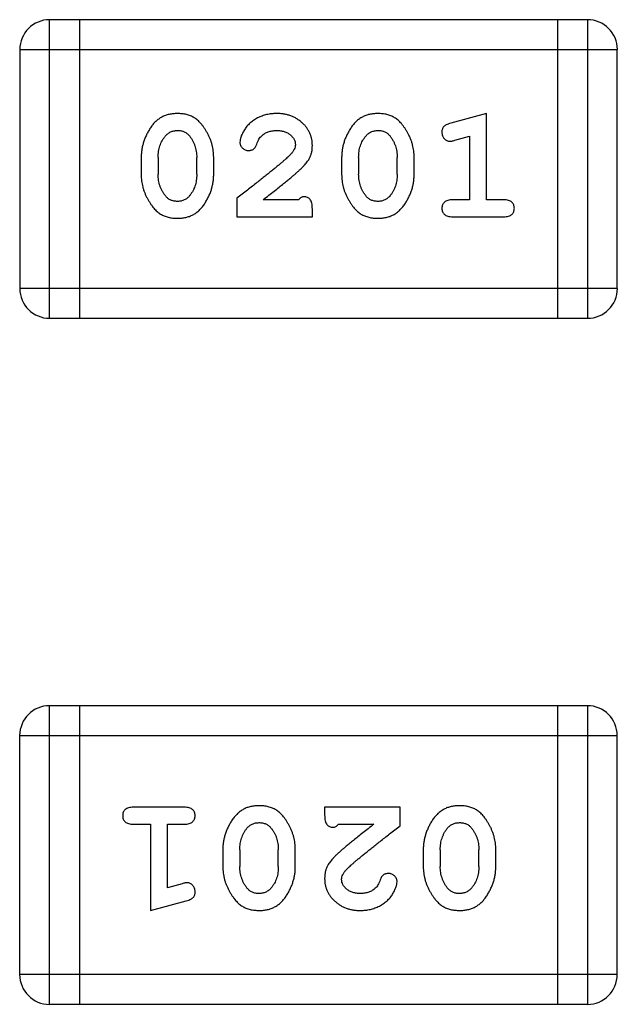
# Model space of a CAD drawing. Header units: millimetres. Extents: x 556 to 717, y 170 to 290.
# Tile 90 of 167: x 667.123 to 667.733, y 174.067 to 175.072. Entities that reach past the tile are written whole.
import ezdxf

# ---------------------------------------------------------------- set-up
doc = ezdxf.new("R2010")
doc.units = ezdxf.units.MM
doc.header["$LTSCALE"] = 30.734
doc.layers.get('0').update_dxf_attribs({"linetype": 'CONTINUOUS'})

msp = doc.modelspace()

# ---------------------------------------------------------------- linework, layer by layer
at = {"linetype": 'Continuous'}
for p, q in [((667.7026, 175.0722), (667.1539, 175.0722)), ((667.1539, 174.7674), (667.1539, 175.0722)), ((667.1844, 175.0722), (667.1844, 174.7674)), ((667.6721, 175.0722), (667.6721, 174.7674)), ((667.7026, 175.0722), (667.7026, 174.7674)), ((667.1234, 175.0417), (667.733, 175.0417)), ((667.1234, 175.0417), (667.1234, 174.7979)), ((667.733, 174.7979), (667.733, 175.0417)), ((667.5997, 174.9765), (667.5631, 174.9666)), ((667.5997, 174.8884), (667.5997, 174.9765)), ((667.5674, 174.9492), (667.5824, 174.9533)), ((667.5824, 174.9533), (667.5824, 174.8884)), ((667.2473, 174.9318), (667.2473, 174.9141)), ((667.2646, 174.9316), (667.2646, 174.9144)), ((667.304, 174.9144), (667.304, 174.9316)), ((667.3213, 174.9141), (667.3213, 174.9318)), ((667.4518, 174.9318), (667.4518, 174.9141)), ((667.4691, 174.9316), (667.4691, 174.9144)), ((667.5085, 174.9144), (667.5085, 174.9316)), ((667.5258, 174.9141), (667.5258, 174.9318)), ((667.3449, 174.8899), (667.3449, 174.8711)), ((667.4078, 174.8884), (667.3716, 174.8884)), ((667.5824, 174.8884), (667.5651, 174.8884)), ((667.617, 174.8884), (667.5997, 174.8884)), ((667.3449, 174.8711), (667.4219, 174.8711)), ((667.4219, 174.8711), (667.4219, 174.8789)), ((667.5651, 174.8711), (667.617, 174.8711)), ((667.733, 174.7979), (667.1234, 174.7979)), ((667.1539, 174.7674), (667.7026, 174.7674)), ((667.7025, 174.372), (667.1538, 174.372)), ((667.1538, 174.0672), (667.1538, 174.372)), ((667.1843, 174.372), (667.1843, 174.0672)), ((667.672, 174.372), (667.672, 174.0672)), ((667.7025, 174.372), (667.7025, 174.0672)), ((667.1233, 174.3415), (667.7329, 174.3415)), ((667.1233, 174.3415), (667.1233, 174.0976)), ((667.7329, 174.0976), (667.7329, 174.3415)), ((667.2913, 174.2683), (667.2394, 174.2683)), ((667.5115, 174.2683), (667.4344, 174.2683)), ((667.4344, 174.2683), (667.4344, 174.2605)), ((667.5115, 174.2495), (667.5115, 174.2683)), ((667.2394, 174.251), (667.2567, 174.251)), ((667.2567, 174.251), (667.2567, 174.1629)), ((667.274, 174.251), (667.2913, 174.251)), ((667.274, 174.1861), (667.274, 174.251)), ((667.4486, 174.251), (667.4848, 174.251)), ((667.3306, 174.2253), (667.3306, 174.2075)), ((667.3479, 174.225), (667.3479, 174.2078)), ((667.3872, 174.2078), (667.3872, 174.225)), ((667.4045, 174.2075), (667.4045, 174.2253)), ((667.5351, 174.2253), (667.5351, 174.2075)), ((667.5524, 174.225), (667.5524, 174.2078)), ((667.5918, 174.2078), (667.5918, 174.225)), ((667.6091, 174.2075), (667.6091, 174.2253)), ((667.289, 174.1902), (667.274, 174.1861)), ((667.2567, 174.1629), (667.2932, 174.1728)), ((667.7329, 174.0976), (667.1233, 174.0976)), ((667.1538, 174.0672), (667.7025, 174.0672))]:
    msp.add_line(p, q, dxfattribs=at)
for centre, start, end in [((667.1539, 175.0417), 90, 180), ((667.7026, 175.0417), 0, 90), ((667.1539, 174.7979), 180, 270), ((667.7026, 174.7979), 270, 0), ((667.1538, 174.3415), 90, 180), ((667.7025, 174.3415), 0, 90), ((667.1538, 174.0976), 180, 270), ((667.7025, 174.0976), 270, 0)]:
    msp.add_arc(centre, 0.0305, start, end, dxfattribs=at)
for points, knots in [([(667.2841, 174.9765), (667.2827, 174.9764), (667.2799, 174.9763), (667.2758, 174.9756), (667.272, 174.9745), (667.2684, 174.9729), (667.2651, 174.9709), (667.262, 174.9684), (667.2592, 174.9654), (667.2568, 174.962), (667.2546, 174.9584), (667.2527, 174.9547), (667.251, 174.951), (667.2497, 174.9472), (667.2486, 174.9435), (667.2479, 174.9396), (667.2474, 174.9357), (667.2473, 174.9331), (667.2473, 174.9318)], [0, 0, 0, 0, 0.06692, 0.130834, 0.19258, 0.252759, 0.312631, 0.373411, 0.436359, 0.501894, 0.568244, 0.632472, 0.69556, 0.757163, 0.818592, 0.878885, 0.939235, 1, 1, 1, 1]), ([(667.3213, 174.9318), (667.3212, 174.9329), (667.3212, 174.9351), (667.3209, 174.9383), (667.3204, 174.9414), (667.3197, 174.9445), (667.3188, 174.9475), (667.3177, 174.9506), (667.3164, 174.9535), (667.3149, 174.9564), (667.3133, 174.9591), (667.3116, 174.9617), (667.31, 174.964), (667.3083, 174.9661), (667.3066, 174.968), (667.3049, 174.9696), (667.3032, 174.971), (667.3008, 174.9726), (667.2976, 174.9742), (667.2935, 174.9755), (667.2889, 174.9763), (667.2858, 174.9764), (667.2841, 174.9765)], [0, 0, 0, 0, 0.049855, 0.099516, 0.148482, 0.19758, 0.246804, 0.296268, 0.346517, 0.397047, 0.446826, 0.49336, 0.537801, 0.579207, 0.617974, 0.654833, 0.689171, 0.722088, 0.786392, 0.853518, 0.924186, 1, 1, 1, 1]), ([(667.3853, 174.9765), (667.3836, 174.9764), (667.3802, 174.9763), (667.3753, 174.9754), (667.3705, 174.974), (667.366, 174.972), (667.3619, 174.9696), (667.3582, 174.9667), (667.3551, 174.9635), (667.3526, 174.9599), (667.3506, 174.9563), (667.3491, 174.953), (667.3482, 174.95), (667.3481, 174.948), (667.348, 174.9471)], [0, 0, 0, 0, 0.098286, 0.193983, 0.289056, 0.384352, 0.477435, 0.566197, 0.652355, 0.737986, 0.818188, 0.887401, 0.94802, 1, 1, 1, 1]), ([(667.4219, 174.9437), (667.4219, 174.9448), (667.4218, 174.947), (667.4214, 174.9502), (667.4205, 174.9533), (667.4194, 174.9563), (667.4179, 174.9592), (667.4162, 174.9619), (667.4141, 174.9645), (667.4117, 174.9669), (667.409, 174.9691), (667.4062, 174.9711), (667.4031, 174.9728), (667.3999, 174.9741), (667.3965, 174.9752), (667.3929, 174.9759), (667.3892, 174.9764), (667.3866, 174.9764), (667.3853, 174.9765)], [0, 0, 0, 0, 0.060981, 0.120256, 0.178148, 0.236115, 0.293993, 0.352864, 0.413358, 0.476056, 0.539296, 0.602396, 0.665116, 0.728325, 0.792919, 0.859317, 0.928302, 1, 1, 1, 1]), ([(667.4886, 174.9765), (667.4872, 174.9764), (667.4844, 174.9763), (667.4803, 174.9756), (667.4765, 174.9745), (667.4729, 174.9729), (667.4696, 174.9709), (667.4665, 174.9684), (667.4637, 174.9654), (667.4613, 174.962), (667.4591, 174.9584), (667.4572, 174.9547), (667.4555, 174.951), (667.4542, 174.9472), (667.4531, 174.9435), (667.4524, 174.9396), (667.4519, 174.9357), (667.4519, 174.9331), (667.4518, 174.9318)], [0, 0, 0, 0, 0.06692, 0.130834, 0.19258, 0.252759, 0.312631, 0.373411, 0.436359, 0.501894, 0.568244, 0.632472, 0.69556, 0.757163, 0.818592, 0.878885, 0.939235, 1, 1, 1, 1]), ([(667.5258, 174.9318), (667.5257, 174.9329), (667.5257, 174.9351), (667.5254, 174.9383), (667.5249, 174.9414), (667.5242, 174.9445), (667.5233, 174.9475), (667.5222, 174.9506), (667.5209, 174.9535), (667.5194, 174.9564), (667.5178, 174.9591), (667.5162, 174.9617), (667.5145, 174.964), (667.5128, 174.9661), (667.5111, 174.968), (667.5094, 174.9696), (667.5077, 174.971), (667.5053, 174.9726), (667.5021, 174.9742), (667.498, 174.9755), (667.4934, 174.9763), (667.4903, 174.9764), (667.4886, 174.9765)], [0, 0, 0, 0, 0.049855, 0.099516, 0.148482, 0.19758, 0.246804, 0.296268, 0.346517, 0.397047, 0.446826, 0.49336, 0.537801, 0.579207, 0.617974, 0.654833, 0.689171, 0.722088, 0.786392, 0.853518, 0.924186, 1, 1, 1, 1]), ([(667.5631, 174.9666), (667.5623, 174.9663), (667.5607, 174.9658), (667.5586, 174.965), (667.557, 174.9641), (667.5558, 174.9631), (667.555, 174.9619), (667.5545, 174.9605), (667.5541, 174.959), (667.5541, 174.958), (667.5541, 174.9574)], [0, 0, 0, 0, 0.187321, 0.344927, 0.475328, 0.579604, 0.674244, 0.773631, 0.882025, 1, 1, 1, 1]), ([(667.2646, 174.9316), (667.2647, 174.9326), (667.2647, 174.9347), (667.265, 174.9378), (667.2656, 174.9407), (667.2664, 174.9435), (667.2674, 174.9462), (667.2687, 174.9487), (667.2701, 174.9511), (667.2713, 174.9526), (667.2719, 174.9534)], [0, 0, 0, 0, 0.135446, 0.266257, 0.393419, 0.517936, 0.639137, 0.758785, 0.879345, 1, 1, 1, 1]), ([(667.2719, 174.9534), (667.2723, 174.9538), (667.2731, 174.9547), (667.2744, 174.9559), (667.2758, 174.9569), (667.2773, 174.9577), (667.2789, 174.9584), (667.2806, 174.9588), (667.2824, 174.9591), (667.2836, 174.9591), (667.2842, 174.9592)], [0, 0, 0, 0, 0.13042, 0.256046, 0.378133, 0.498725, 0.620452, 0.742761, 0.869406, 1, 1, 1, 1]), ([(667.2842, 174.9592), (667.2849, 174.9591), (667.2861, 174.9591), (667.2879, 174.9589), (667.2896, 174.9585), (667.2912, 174.9579), (667.2927, 174.9571), (667.294, 174.9562), (667.2953, 174.9551), (667.296, 174.9543), (667.2964, 174.9539)], [0, 0, 0, 0, 0.138115, 0.270177, 0.397547, 0.520057, 0.63869, 0.757499, 0.878226, 1, 1, 1, 1]), ([(667.2964, 174.9539), (667.297, 174.9531), (667.2982, 174.9515), (667.2997, 174.9489), (667.3011, 174.9463), (667.3021, 174.9435), (667.3029, 174.9407), (667.3035, 174.9377), (667.3039, 174.9347), (667.3039, 174.9326), (667.304, 174.9316)], [0, 0, 0, 0, 0.125331, 0.248948, 0.371201, 0.494032, 0.616811, 0.742104, 0.868849, 1, 1, 1, 1]), ([(667.3653, 174.9453), (667.3656, 174.9462), (667.3662, 174.9479), (667.3674, 174.9502), (667.3687, 174.9522), (667.3698, 174.9533), (667.3703, 174.9538)], [0, 0, 0, 0, 0.285518, 0.544185, 0.781367, 1, 1, 1, 1]), ([(667.3703, 174.9538), (667.3708, 174.9542), (667.3718, 174.955), (667.3734, 174.9562), (667.3751, 174.9571), (667.377, 174.9578), (667.3789, 174.9584), (667.3809, 174.9588), (667.383, 174.9591), (667.3844, 174.9591), (667.3851, 174.9592)], [0, 0, 0, 0, 0.121873, 0.243139, 0.363336, 0.485133, 0.607572, 0.734701, 0.864814, 1, 1, 1, 1]), ([(667.3851, 174.9592), (667.3865, 174.9591), (667.3892, 174.959), (667.3931, 174.9582), (667.3964, 174.9568), (667.3993, 174.9549), (667.4016, 174.9526), (667.4034, 174.9501), (667.4044, 174.9474), (667.4046, 174.9456), (667.4046, 174.9446)], [0, 0, 0, 0, 0.156344, 0.299348, 0.4327, 0.561, 0.682299, 0.791883, 0.89611, 1, 1, 1, 1]), ([(667.4691, 174.9316), (667.4692, 174.9326), (667.4692, 174.9347), (667.4695, 174.9378), (667.4701, 174.9407), (667.4709, 174.9435), (667.4719, 174.9462), (667.4732, 174.9487), (667.4746, 174.9511), (667.4758, 174.9526), (667.4764, 174.9534)], [0, 0, 0, 0, 0.135446, 0.266257, 0.393419, 0.517936, 0.639137, 0.758785, 0.879345, 1, 1, 1, 1]), ([(667.4764, 174.9534), (667.4768, 174.9538), (667.4776, 174.9547), (667.4789, 174.9559), (667.4803, 174.9569), (667.4819, 174.9577), (667.4835, 174.9584), (667.4852, 174.9588), (667.4869, 174.9591), (667.4881, 174.9591), (667.4888, 174.9592)], [0, 0, 0, 0, 0.13042, 0.256046, 0.378133, 0.498725, 0.620452, 0.742761, 0.869406, 1, 1, 1, 1]), ([(667.4888, 174.9592), (667.4894, 174.9591), (667.4906, 174.9591), (667.4924, 174.9589), (667.4941, 174.9585), (667.4957, 174.9579), (667.4972, 174.9571), (667.4985, 174.9562), (667.4998, 174.9551), (667.5005, 174.9543), (667.5009, 174.9539)], [0, 0, 0, 0, 0.138115, 0.270177, 0.397547, 0.520057, 0.63869, 0.757499, 0.878226, 1, 1, 1, 1]), ([(667.5009, 174.9539), (667.5015, 174.9531), (667.5027, 174.9515), (667.5042, 174.9489), (667.5056, 174.9463), (667.5066, 174.9435), (667.5075, 174.9407), (667.508, 174.9377), (667.5084, 174.9347), (667.5084, 174.9326), (667.5085, 174.9316)], [0, 0, 0, 0, 0.125331, 0.248948, 0.371201, 0.494032, 0.616811, 0.742104, 0.868849, 1, 1, 1, 1]), ([(667.5541, 174.9574), (667.5541, 174.9568), (667.5542, 174.9556), (667.5546, 174.9538), (667.5553, 174.9522), (667.5564, 174.9508), (667.5576, 174.9496), (667.5589, 174.9488), (667.5604, 174.9482), (667.5615, 174.9482), (667.562, 174.9481)], [0, 0, 0, 0, 0.138815, 0.27042, 0.39836, 0.52875, 0.654955, 0.771147, 0.884581, 1, 1, 1, 1]), ([(667.348, 174.9471), (667.348, 174.9466), (667.3481, 174.9455), (667.3486, 174.944), (667.3495, 174.9425), (667.3506, 174.9412), (667.3519, 174.9401), (667.3535, 174.9393), (667.3551, 174.9388), (667.3562, 174.9387), (667.3568, 174.9387)], [0, 0, 0, 0, 0.120856, 0.239483, 0.360995, 0.490166, 0.620982, 0.746416, 0.870253, 1, 1, 1, 1]), ([(667.3568, 174.9387), (667.3573, 174.9387), (667.3583, 174.9388), (667.3596, 174.939), (667.3609, 174.9395), (667.362, 174.9402), (667.3631, 174.9411), (667.3639, 174.9423), (667.3647, 174.9437), (667.3651, 174.9447), (667.3653, 174.9453)], [0, 0, 0, 0, 0.127347, 0.246131, 0.359406, 0.470543, 0.586092, 0.711469, 0.847022, 1, 1, 1, 1]), ([(667.4046, 174.9446), (667.4046, 174.9438), (667.4044, 174.9422), (667.4035, 174.9398), (667.4019, 174.9373), (667.4006, 174.9357), (667.3999, 174.9349)], [0, 0, 0, 0, 0.212836, 0.442809, 0.70317, 1, 1, 1, 1]), ([(667.4052, 174.9154), (667.4061, 174.9162), (667.4077, 174.9177), (667.4101, 174.9199), (667.4122, 174.922), (667.4141, 174.924), (667.4157, 174.9258), (667.4171, 174.9276), (667.4182, 174.9292), (667.4193, 174.9313), (667.4204, 174.9339), (667.4213, 174.937), (667.4219, 174.9403), (667.4219, 174.9426), (667.4219, 174.9437)], [0, 0, 0, 0, 0.103002, 0.197728, 0.285279, 0.365235, 0.437224, 0.502446, 0.560545, 0.611446, 0.707576, 0.80349, 0.900532, 1, 1, 1, 1]), ([(667.562, 174.9481), (667.5623, 174.9482), (667.5631, 174.9482), (667.5643, 174.9484), (667.5658, 174.9487), (667.5668, 174.949), (667.5674, 174.9492)], [0, 0, 0, 0, 0.183151, 0.413144, 0.682305, 1, 1, 1, 1]), ([(667.3999, 174.9349), (667.3994, 174.9345), (667.3985, 174.9335), (667.3969, 174.9319), (667.395, 174.9302), (667.3928, 174.9283), (667.3903, 174.9261), (667.3876, 174.9238), (667.3846, 174.9213), (667.3813, 174.9186), (667.3777, 174.9157), (667.3738, 174.9126), (667.3697, 174.9093), (667.3653, 174.9058), (667.3606, 174.9021), (667.3556, 174.8982), (667.3503, 174.8941), (667.3467, 174.8914), (667.3449, 174.8899)], [0, 0, 0, 0, 0.026647, 0.057942, 0.094152, 0.134806, 0.180631, 0.231142, 0.286385, 0.346321, 0.411439, 0.481035, 0.555329, 0.634592, 0.718826, 0.807759, 0.901393, 1, 1, 1, 1]), ([(667.2473, 174.9141), (667.2473, 174.913), (667.2474, 174.9109), (667.2477, 174.9077), (667.2482, 174.9046), (667.2489, 174.9015), (667.2497, 174.8984), (667.2509, 174.8955), (667.2521, 174.8925), (667.2536, 174.8896), (667.2552, 174.8869), (667.2568, 174.8843), (667.2585, 174.882), (667.2601, 174.8799), (667.2618, 174.8781), (667.2635, 174.8764), (667.2652, 174.875), (667.2676, 174.8734), (667.2708, 174.8718), (667.275, 174.8705), (667.2795, 174.8696), (667.2827, 174.8695), (667.2844, 174.8695)], [0, 0, 0, 0, 0.049886, 0.09882, 0.148132, 0.19689, 0.246038, 0.295176, 0.345305, 0.395692, 0.445312, 0.491875, 0.535813, 0.577009, 0.616081, 0.652689, 0.687585, 0.720206, 0.785062, 0.85223, 0.923759, 1, 1, 1, 1]), ([(667.2723, 174.8921), (667.2717, 174.8929), (667.2704, 174.8944), (667.2689, 174.897), (667.2676, 174.8996), (667.2665, 174.9024), (667.2657, 174.9052), (667.265, 174.9082), (667.2647, 174.9112), (667.2647, 174.9133), (667.2646, 174.9144)], [0, 0, 0, 0, 0.124927, 0.248361, 0.370889, 0.492583, 0.61616, 0.741472, 0.869044, 1, 1, 1, 1]), ([(667.2844, 174.8695), (667.2858, 174.8695), (667.2886, 174.8696), (667.2927, 174.8703), (667.2966, 174.8714), (667.3001, 174.873), (667.3035, 174.875), (667.3065, 174.8776), (667.3093, 174.8805), (667.3118, 174.8839), (667.3139, 174.8875), (667.3159, 174.8912), (667.3176, 174.8949), (667.3189, 174.8986), (667.3199, 174.9025), (667.3207, 174.9063), (667.3212, 174.9102), (667.3212, 174.9128), (667.3213, 174.9141)], [0, 0, 0, 0, 0.067217, 0.131051, 0.19272, 0.252824, 0.312745, 0.373449, 0.436041, 0.501494, 0.567761, 0.632087, 0.695096, 0.757109, 0.817993, 0.878657, 0.939311, 1, 1, 1, 1]), ([(667.304, 174.9144), (667.3039, 174.9133), (667.3039, 174.9112), (667.3036, 174.9082), (667.303, 174.9052), (667.3022, 174.9024), (667.3012, 174.8998), (667.2999, 174.8972), (667.2984, 174.8948), (667.2973, 174.8933), (667.2967, 174.8926)], [0, 0, 0, 0, 0.135449, 0.266263, 0.393429, 0.516942, 0.639128, 0.758779, 0.879341, 1, 1, 1, 1]), ([(667.3716, 174.8884), (667.3736, 174.8899), (667.3774, 174.8929), (667.3829, 174.8972), (667.3879, 174.9012), (667.3923, 174.9047), (667.3963, 174.9079), (667.3997, 174.9107), (667.4026, 174.9132), (667.4044, 174.9147), (667.4052, 174.9154)], [0, 0, 0, 0, 0.176662, 0.337826, 0.484741, 0.617764, 0.73494, 0.837793, 0.926412, 1, 1, 1, 1]), ([(667.4518, 174.9141), (667.4518, 174.913), (667.4519, 174.9109), (667.4522, 174.9077), (667.4527, 174.9046), (667.4534, 174.9015), (667.4542, 174.8984), (667.4554, 174.8955), (667.4566, 174.8925), (667.4581, 174.8896), (667.4597, 174.8869), (667.4613, 174.8843), (667.463, 174.882), (667.4646, 174.8799), (667.4663, 174.8781), (667.468, 174.8764), (667.4697, 174.875), (667.4721, 174.8734), (667.4753, 174.8718), (667.4795, 174.8705), (667.484, 174.8696), (667.4872, 174.8695), (667.4889, 174.8695)], [0, 0, 0, 0, 0.049886, 0.09882, 0.148132, 0.19689, 0.246038, 0.295176, 0.345305, 0.395692, 0.445312, 0.491875, 0.535813, 0.577009, 0.616081, 0.652689, 0.687585, 0.720206, 0.785062, 0.85223, 0.923759, 1, 1, 1, 1]), ([(667.4768, 174.8921), (667.4762, 174.8929), (667.4749, 174.8944), (667.4734, 174.897), (667.4721, 174.8996), (667.471, 174.9024), (667.4702, 174.9052), (667.4696, 174.9082), (667.4692, 174.9112), (667.4692, 174.9133), (667.4691, 174.9144)], [0, 0, 0, 0, 0.124927, 0.248361, 0.370889, 0.492583, 0.61616, 0.741472, 0.869044, 1, 1, 1, 1]), ([(667.4889, 174.8695), (667.4903, 174.8695), (667.4931, 174.8696), (667.4972, 174.8703), (667.5011, 174.8714), (667.5046, 174.873), (667.508, 174.875), (667.511, 174.8776), (667.5138, 174.8805), (667.5163, 174.8839), (667.5185, 174.8875), (667.5204, 174.8912), (667.5221, 174.8949), (667.5234, 174.8986), (667.5245, 174.9025), (667.5252, 174.9063), (667.5257, 174.9102), (667.5257, 174.9128), (667.5258, 174.9141)], [0, 0, 0, 0, 0.067217, 0.131051, 0.19272, 0.252824, 0.312745, 0.373449, 0.436041, 0.501494, 0.567761, 0.632087, 0.695096, 0.757109, 0.817993, 0.878657, 0.939311, 1, 1, 1, 1]), ([(667.5085, 174.9144), (667.5084, 174.9133), (667.5084, 174.9112), (667.5081, 174.9082), (667.5075, 174.9052), (667.5067, 174.9024), (667.5057, 174.8998), (667.5044, 174.8972), (667.503, 174.8948), (667.5018, 174.8933), (667.5012, 174.8926)], [0, 0, 0, 0, 0.135449, 0.266263, 0.393429, 0.516942, 0.639128, 0.758779, 0.879341, 1, 1, 1, 1]), ([(667.2844, 174.8868), (667.2838, 174.8868), (667.2825, 174.8868), (667.2807, 174.8871), (667.279, 174.8875), (667.2774, 174.8881), (667.276, 174.8888), (667.2746, 174.8897), (667.2734, 174.8908), (667.2726, 174.8917), (667.2723, 174.8921)], [0, 0, 0, 0, 0.139844, 0.271849, 0.399162, 0.521619, 0.6402, 0.758957, 0.87828, 1, 1, 1, 1]), ([(667.2967, 174.8926), (667.2963, 174.8921), (667.2955, 174.8912), (667.2942, 174.89), (667.2928, 174.889), (667.2912, 174.8882), (667.2897, 174.8876), (667.288, 174.8871), (667.2862, 174.8868), (667.285, 174.8868), (667.2844, 174.8868)], [0, 0, 0, 0, 0.129853, 0.25607, 0.380154, 0.49978, 0.62208, 0.743277, 0.868791, 1, 1, 1, 1]), ([(667.4133, 174.8915), (667.4128, 174.8915), (667.4119, 174.8914), (667.4105, 174.8907), (667.4091, 174.8897), (667.4082, 174.8888), (667.4078, 174.8884)], [0, 0, 0, 0, 0.20611, 0.432681, 0.695597, 1, 1, 1, 1]), ([(667.4219, 174.8789), (667.4219, 174.88), (667.4219, 174.882), (667.4214, 174.8847), (667.4208, 174.8869), (667.4197, 174.8887), (667.4184, 174.89), (667.4169, 174.8909), (667.4151, 174.8914), (667.4139, 174.8915), (667.4133, 174.8915)], [0, 0, 0, 0, 0.1844, 0.34094, 0.473574, 0.586824, 0.690029, 0.789175, 0.890445, 1, 1, 1, 1]), ([(667.4889, 174.8868), (667.4883, 174.8868), (667.487, 174.8868), (667.4852, 174.8871), (667.4835, 174.8875), (667.4819, 174.8881), (667.4805, 174.8888), (667.4791, 174.8897), (667.4779, 174.8908), (667.4771, 174.8917), (667.4768, 174.8921)], [0, 0, 0, 0, 0.139844, 0.271849, 0.399162, 0.521619, 0.6402, 0.758957, 0.87828, 1, 1, 1, 1]), ([(667.5012, 174.8926), (667.5008, 174.8921), (667.5, 174.8912), (667.4987, 174.89), (667.4973, 174.889), (667.4958, 174.8882), (667.4942, 174.8876), (667.4925, 174.8871), (667.4907, 174.8868), (667.4895, 174.8868), (667.4889, 174.8868)], [0, 0, 0, 0, 0.129853, 0.25607, 0.380154, 0.49978, 0.62208, 0.743277, 0.868791, 1, 1, 1, 1]), ([(667.5651, 174.8884), (667.5642, 174.8883), (667.5625, 174.8883), (667.5602, 174.8878), (667.5582, 174.8871), (667.5567, 174.886), (667.5555, 174.8847), (667.5547, 174.8832), (667.5542, 174.8815), (667.5541, 174.8803), (667.5541, 174.8797)], [0, 0, 0, 0, 0.169102, 0.317658, 0.446239, 0.563118, 0.671828, 0.776546, 0.884858, 1, 1, 1, 1]), ([(667.628, 174.8797), (667.628, 174.8803), (667.6279, 174.8815), (667.6274, 174.8832), (667.6266, 174.8847), (667.6254, 174.886), (667.6239, 174.8871), (667.6219, 174.8878), (667.6196, 174.8883), (667.6179, 174.8883), (667.617, 174.8884)], [0, 0, 0, 0, 0.11517, 0.223509, 0.328254, 0.438012, 0.553651, 0.682263, 0.830856, 1, 1, 1, 1]), ([(667.5541, 174.8797), (667.5541, 174.8791), (667.5542, 174.8779), (667.5547, 174.8762), (667.5555, 174.8747), (667.5567, 174.8734), (667.5582, 174.8723), (667.5602, 174.8716), (667.5625, 174.8711), (667.5642, 174.8711), (667.5651, 174.8711)], [0, 0, 0, 0, 0.115051, 0.223278, 0.329269, 0.437893, 0.554681, 0.682591, 0.83103, 1, 1, 1, 1]), ([(667.617, 174.8711), (667.6179, 174.8711), (667.6196, 174.8711), (667.6219, 174.8716), (667.6239, 174.8723), (667.6254, 174.8734), (667.6266, 174.8747), (667.6274, 174.8762), (667.6279, 174.8779), (667.628, 174.8791), (667.628, 174.8797)], [0, 0, 0, 0, 0.169012, 0.317488, 0.445429, 0.560977, 0.67065, 0.776666, 0.88492, 1, 1, 1, 1]), ([(667.2394, 174.2683), (667.2385, 174.2683), (667.2368, 174.2683), (667.2345, 174.2678), (667.2325, 174.2671), (667.231, 174.266), (667.2298, 174.2647), (667.229, 174.2632), (667.2284, 174.2615), (667.2284, 174.2603), (667.2284, 174.2597)], [0, 0, 0, 0, 0.169012, 0.317488, 0.445429, 0.560977, 0.67065, 0.776666, 0.88492, 1, 1, 1, 1]), ([(667.3023, 174.2597), (667.3023, 174.2603), (667.3022, 174.2615), (667.3017, 174.2632), (667.3009, 174.2647), (667.2997, 174.266), (667.2981, 174.2671), (667.2962, 174.2678), (667.2939, 174.2683), (667.2922, 174.2683), (667.2913, 174.2683)], [0, 0, 0, 0, 0.115051, 0.223278, 0.329269, 0.437893, 0.554681, 0.682591, 0.83103, 1, 1, 1, 1]), ([(667.3675, 174.2699), (667.3661, 174.2699), (667.3632, 174.2698), (667.3591, 174.2691), (667.3553, 174.268), (667.3517, 174.2664), (667.3484, 174.2643), (667.3454, 174.2618), (667.3426, 174.2589), (667.3401, 174.2555), (667.3379, 174.2519), (667.336, 174.2482), (667.3343, 174.2445), (667.3329, 174.2407), (667.3319, 174.2369), (667.3311, 174.2331), (667.3307, 174.2292), (667.3306, 174.2266), (667.3306, 174.2253)], [0, 0, 0, 0, 0.067217, 0.131051, 0.19272, 0.252824, 0.312745, 0.373449, 0.436041, 0.501494, 0.567761, 0.632087, 0.695096, 0.757109, 0.817993, 0.878657, 0.939311, 1, 1, 1, 1]), ([(667.4045, 174.2253), (667.4045, 174.2264), (667.4045, 174.2285), (667.4042, 174.2317), (667.4037, 174.2348), (667.403, 174.2379), (667.4021, 174.2409), (667.401, 174.2439), (667.3997, 174.2469), (667.3983, 174.2498), (667.3967, 174.2525), (667.3951, 174.2551), (667.3934, 174.2574), (667.3918, 174.2595), (667.3901, 174.2613), (667.3884, 174.263), (667.3866, 174.2644), (667.3843, 174.266), (667.3811, 174.2676), (667.3769, 174.2689), (667.3723, 174.2698), (667.3691, 174.2699), (667.3675, 174.2699)], [0, 0, 0, 0, 0.049886, 0.09882, 0.148132, 0.19689, 0.246038, 0.295176, 0.345305, 0.395692, 0.445312, 0.491875, 0.535813, 0.577009, 0.616081, 0.652689, 0.687585, 0.720206, 0.785062, 0.85223, 0.923759, 1, 1, 1, 1]), ([(667.572, 174.2699), (667.5706, 174.2699), (667.5677, 174.2698), (667.5637, 174.2691), (667.5598, 174.268), (667.5562, 174.2664), (667.5529, 174.2643), (667.5499, 174.2618), (667.5471, 174.2589), (667.5446, 174.2555), (667.5424, 174.2519), (667.5405, 174.2482), (667.5388, 174.2445), (667.5375, 174.2407), (667.5364, 174.2369), (667.5357, 174.2331), (667.5352, 174.2292), (667.5351, 174.2266), (667.5351, 174.2253)], [0, 0, 0, 0, 0.067217, 0.131051, 0.19272, 0.252824, 0.312745, 0.373449, 0.436041, 0.501494, 0.567761, 0.632087, 0.695096, 0.757109, 0.817993, 0.878657, 0.939311, 1, 1, 1, 1]), ([(667.6091, 174.2253), (667.609, 174.2264), (667.609, 174.2285), (667.6087, 174.2317), (667.6082, 174.2348), (667.6075, 174.2379), (667.6066, 174.2409), (667.6055, 174.2439), (667.6042, 174.2469), (667.6028, 174.2498), (667.6012, 174.2525), (667.5996, 174.2551), (667.5979, 174.2574), (667.5963, 174.2595), (667.5946, 174.2613), (667.5929, 174.263), (667.5911, 174.2644), (667.5888, 174.266), (667.5856, 174.2676), (667.5814, 174.2689), (667.5768, 174.2698), (667.5737, 174.2699), (667.572, 174.2699)], [0, 0, 0, 0, 0.049886, 0.09882, 0.148132, 0.19689, 0.246038, 0.295176, 0.345305, 0.395692, 0.445312, 0.491875, 0.535813, 0.577009, 0.616081, 0.652689, 0.687585, 0.720206, 0.785062, 0.85223, 0.923759, 1, 1, 1, 1]), ([(667.2284, 174.2597), (667.2284, 174.2591), (667.2284, 174.2579), (667.2289, 174.2562), (667.2298, 174.2547), (667.231, 174.2534), (667.2325, 174.2523), (667.2345, 174.2516), (667.2368, 174.2511), (667.2385, 174.2511), (667.2394, 174.251)], [0, 0, 0, 0, 0.11517, 0.223509, 0.328254, 0.438012, 0.553651, 0.682263, 0.830856, 1, 1, 1, 1]), ([(667.2913, 174.251), (667.2922, 174.2511), (667.2939, 174.2511), (667.2962, 174.2516), (667.2981, 174.2523), (667.2997, 174.2534), (667.3008, 174.2547), (667.3017, 174.2562), (667.3022, 174.2579), (667.3023, 174.2591), (667.3023, 174.2597)], [0, 0, 0, 0, 0.169102, 0.317658, 0.446239, 0.563118, 0.671828, 0.776546, 0.884858, 1, 1, 1, 1]), ([(667.4344, 174.2605), (667.4345, 174.2594), (667.4345, 174.2574), (667.4349, 174.2547), (667.4356, 174.2525), (667.4367, 174.2507), (667.438, 174.2494), (667.4395, 174.2485), (667.4412, 174.248), (667.4425, 174.2479), (667.4431, 174.2479)], [0, 0, 0, 0, 0.1844, 0.34094, 0.473574, 0.586824, 0.690029, 0.789175, 0.890445, 1, 1, 1, 1]), ([(667.3479, 174.225), (667.3479, 174.2261), (667.348, 174.2282), (667.3483, 174.2312), (667.3489, 174.2342), (667.3497, 174.2369), (667.3507, 174.2396), (667.352, 174.2422), (667.3534, 174.2446), (667.3546, 174.2461), (667.3552, 174.2468)], [0, 0, 0, 0, 0.135449, 0.266263, 0.393429, 0.516942, 0.639128, 0.758779, 0.879341, 1, 1, 1, 1]), ([(667.3552, 174.2468), (667.3556, 174.2473), (667.3564, 174.2482), (667.3577, 174.2494), (667.3591, 174.2504), (667.3606, 174.2512), (667.3622, 174.2518), (667.3639, 174.2523), (667.3656, 174.2525), (667.3668, 174.2526), (667.3675, 174.2526)], [0, 0, 0, 0, 0.129853, 0.25607, 0.380154, 0.49978, 0.62208, 0.743277, 0.868791, 1, 1, 1, 1]), ([(667.3675, 174.2526), (667.3681, 174.2526), (667.3693, 174.2526), (667.3711, 174.2523), (667.3728, 174.2519), (667.3744, 174.2513), (667.3759, 174.2506), (667.3773, 174.2497), (667.3785, 174.2486), (667.3792, 174.2477), (667.3796, 174.2473)], [0, 0, 0, 0, 0.139844, 0.271849, 0.399162, 0.521619, 0.6402, 0.758957, 0.87828, 1, 1, 1, 1]), ([(667.3796, 174.2473), (667.3802, 174.2465), (667.3814, 174.245), (667.383, 174.2424), (667.3843, 174.2398), (667.3854, 174.237), (667.3862, 174.2342), (667.3868, 174.2312), (667.3872, 174.2281), (667.3872, 174.2261), (667.3872, 174.225)], [0, 0, 0, 0, 0.124927, 0.248361, 0.370889, 0.492583, 0.61616, 0.741472, 0.869044, 1, 1, 1, 1]), ([(667.4431, 174.2479), (667.4435, 174.2479), (667.4445, 174.248), (667.4459, 174.2487), (667.4473, 174.2497), (667.4481, 174.2506), (667.4486, 174.251)], [0, 0, 0, 0, 0.20611, 0.432681, 0.695597, 1, 1, 1, 1]), ([(667.4848, 174.251), (667.4828, 174.2495), (667.4789, 174.2465), (667.4735, 174.2422), (667.4685, 174.2382), (667.4641, 174.2347), (667.4601, 174.2315), (667.4567, 174.2286), (667.4538, 174.2262), (667.452, 174.2247), (667.4512, 174.224)], [0, 0, 0, 0, 0.176662, 0.337826, 0.484741, 0.617764, 0.73494, 0.837793, 0.926412, 1, 1, 1, 1]), ([(667.4565, 174.2045), (667.4569, 174.2049), (667.4579, 174.2059), (667.4595, 174.2075), (667.4614, 174.2092), (667.4636, 174.2111), (667.466, 174.2133), (667.4688, 174.2156), (667.4718, 174.2181), (667.4751, 174.2208), (667.4787, 174.2237), (667.4825, 174.2268), (667.4867, 174.2301), (667.4911, 174.2336), (667.4958, 174.2373), (667.5008, 174.2412), (667.5061, 174.2453), (667.5097, 174.248), (667.5115, 174.2495)], [0, 0, 0, 0, 0.026647, 0.057942, 0.094152, 0.134806, 0.180631, 0.231142, 0.286385, 0.346321, 0.411439, 0.481035, 0.555329, 0.634592, 0.718826, 0.807759, 0.901393, 1, 1, 1, 1]), ([(667.5524, 174.225), (667.5524, 174.2261), (667.5525, 174.2282), (667.5528, 174.2312), (667.5534, 174.2342), (667.5542, 174.2369), (667.5552, 174.2396), (667.5565, 174.2422), (667.5579, 174.2446), (667.5591, 174.2461), (667.5597, 174.2468)], [0, 0, 0, 0, 0.135449, 0.266263, 0.393429, 0.516942, 0.639128, 0.758779, 0.879341, 1, 1, 1, 1]), ([(667.5597, 174.2468), (667.5601, 174.2473), (667.5609, 174.2482), (667.5622, 174.2494), (667.5636, 174.2504), (667.5651, 174.2512), (667.5667, 174.2518), (667.5684, 174.2523), (667.5701, 174.2525), (667.5713, 174.2526), (667.572, 174.2526)], [0, 0, 0, 0, 0.129853, 0.25607, 0.380154, 0.49978, 0.62208, 0.743277, 0.868791, 1, 1, 1, 1]), ([(667.572, 174.2526), (667.5726, 174.2526), (667.5738, 174.2526), (667.5757, 174.2523), (667.5774, 174.2519), (667.5789, 174.2513), (667.5804, 174.2506), (667.5818, 174.2497), (667.583, 174.2486), (667.5837, 174.2477), (667.5841, 174.2473)], [0, 0, 0, 0, 0.139844, 0.271849, 0.399162, 0.521619, 0.6402, 0.758957, 0.87828, 1, 1, 1, 1]), ([(667.5841, 174.2473), (667.5847, 174.2465), (667.5859, 174.245), (667.5875, 174.2424), (667.5888, 174.2398), (667.5899, 174.237), (667.5907, 174.2342), (667.5913, 174.2312), (667.5917, 174.2281), (667.5917, 174.2261), (667.5918, 174.225)], [0, 0, 0, 0, 0.124927, 0.248361, 0.370889, 0.492583, 0.61616, 0.741472, 0.869044, 1, 1, 1, 1]), ([(667.4512, 174.224), (667.4503, 174.2232), (667.4486, 174.2217), (667.4463, 174.2195), (667.4441, 174.2174), (667.4423, 174.2154), (667.4407, 174.2135), (667.4393, 174.2118), (667.4382, 174.2101), (667.4371, 174.2081), (667.436, 174.2055), (667.4351, 174.2024), (667.4345, 174.1991), (667.4345, 174.1968), (667.4344, 174.1957)], [0, 0, 0, 0, 0.103002, 0.197728, 0.285279, 0.365235, 0.437224, 0.502446, 0.560545, 0.611446, 0.707576, 0.80349, 0.900532, 1, 1, 1, 1]), ([(667.3306, 174.2075), (667.3306, 174.2065), (667.3307, 174.2043), (667.331, 174.2011), (667.3315, 174.198), (667.3322, 174.1949), (667.3331, 174.1918), (667.3342, 174.1888), (667.3355, 174.1859), (667.337, 174.183), (667.3386, 174.1803), (667.3402, 174.1777), (667.3419, 174.1754), (667.3435, 174.1733), (667.3453, 174.1714), (667.347, 174.1698), (667.3487, 174.1684), (667.3511, 174.1668), (667.3542, 174.1652), (667.3584, 174.1639), (667.363, 174.1631), (667.3661, 174.163), (667.3677, 174.1629)], [0, 0, 0, 0, 0.049855, 0.099516, 0.148482, 0.19758, 0.246804, 0.296268, 0.346517, 0.397047, 0.446826, 0.49336, 0.537801, 0.579207, 0.617974, 0.654833, 0.689171, 0.722088, 0.786392, 0.853518, 0.924186, 1, 1, 1, 1]), ([(667.3555, 174.1855), (667.3549, 174.1863), (667.3537, 174.1879), (667.3521, 174.1905), (667.3508, 174.1931), (667.3498, 174.1959), (667.3489, 174.1987), (667.3483, 174.2017), (667.348, 174.2047), (667.3479, 174.2068), (667.3479, 174.2078)], [0, 0, 0, 0, 0.125331, 0.248948, 0.371201, 0.494032, 0.616811, 0.742104, 0.868849, 1, 1, 1, 1]), ([(667.3677, 174.1629), (667.3692, 174.163), (667.372, 174.163), (667.3761, 174.1638), (667.3799, 174.1649), (667.3835, 174.1665), (667.3868, 174.1685), (667.3898, 174.171), (667.3926, 174.174), (667.3951, 174.1774), (667.3973, 174.181), (667.3992, 174.1847), (667.4009, 174.1884), (667.4022, 174.1921), (667.4033, 174.1959), (667.404, 174.1998), (667.4045, 174.2036), (667.4045, 174.2062), (667.4045, 174.2075)], [0, 0, 0, 0, 0.06692, 0.130834, 0.19258, 0.252759, 0.312631, 0.373411, 0.436359, 0.501894, 0.568244, 0.632472, 0.69556, 0.757163, 0.818592, 0.878885, 0.939235, 1, 1, 1, 1]), ([(667.3872, 174.2078), (667.3872, 174.2068), (667.3872, 174.2047), (667.3868, 174.2016), (667.3863, 174.1987), (667.3855, 174.1959), (667.3845, 174.1932), (667.3832, 174.1907), (667.3817, 174.1883), (667.3806, 174.1868), (667.38, 174.186)], [0, 0, 0, 0, 0.135446, 0.266257, 0.393419, 0.517936, 0.639137, 0.758785, 0.879345, 1, 1, 1, 1]), ([(667.5351, 174.2075), (667.5351, 174.2065), (667.5352, 174.2043), (667.5355, 174.2011), (667.536, 174.198), (667.5367, 174.1949), (667.5376, 174.1918), (667.5387, 174.1888), (667.54, 174.1859), (667.5415, 174.183), (667.5431, 174.1803), (667.5447, 174.1777), (667.5464, 174.1754), (667.5481, 174.1733), (667.5498, 174.1714), (667.5515, 174.1698), (667.5532, 174.1684), (667.5556, 174.1668), (667.5588, 174.1652), (667.5629, 174.1639), (667.5675, 174.1631), (667.5706, 174.163), (667.5723, 174.1629)], [0, 0, 0, 0, 0.049855, 0.099516, 0.148482, 0.19758, 0.246804, 0.296268, 0.346517, 0.397047, 0.446826, 0.49336, 0.537801, 0.579207, 0.617974, 0.654833, 0.689171, 0.722088, 0.786392, 0.853518, 0.924186, 1, 1, 1, 1]), ([(667.56, 174.1855), (667.5594, 174.1863), (667.5582, 174.1879), (667.5566, 174.1905), (667.5553, 174.1931), (667.5543, 174.1959), (667.5534, 174.1987), (667.5528, 174.2017), (667.5525, 174.2047), (667.5524, 174.2068), (667.5524, 174.2078)], [0, 0, 0, 0, 0.125331, 0.248948, 0.371201, 0.494032, 0.616811, 0.742104, 0.868849, 1, 1, 1, 1]), ([(667.5723, 174.1629), (667.5737, 174.163), (667.5765, 174.163), (667.5806, 174.1638), (667.5844, 174.1649), (667.588, 174.1665), (667.5913, 174.1685), (667.5944, 174.171), (667.5971, 174.174), (667.5996, 174.1774), (667.6018, 174.181), (667.6037, 174.1847), (667.6054, 174.1884), (667.6067, 174.1921), (667.6078, 174.1959), (667.6085, 174.1998), (667.609, 174.2036), (667.609, 174.2062), (667.6091, 174.2075)], [0, 0, 0, 0, 0.06692, 0.130834, 0.19258, 0.252759, 0.312631, 0.373411, 0.436359, 0.501894, 0.568244, 0.632472, 0.69556, 0.757163, 0.818592, 0.878885, 0.939235, 1, 1, 1, 1]), ([(667.5918, 174.2078), (667.5917, 174.2068), (667.5917, 174.2047), (667.5914, 174.2016), (667.5908, 174.1987), (667.59, 174.1959), (667.589, 174.1932), (667.5877, 174.1907), (667.5862, 174.1883), (667.5851, 174.1868), (667.5845, 174.186)], [0, 0, 0, 0, 0.135446, 0.266257, 0.393419, 0.517936, 0.639137, 0.758785, 0.879345, 1, 1, 1, 1]), ([(667.4517, 174.1948), (667.4518, 174.1956), (667.4519, 174.1972), (667.4529, 174.1996), (667.4544, 174.2021), (667.4558, 174.2037), (667.4565, 174.2045)], [0, 0, 0, 0, 0.212836, 0.442809, 0.70317, 1, 1, 1, 1]), ([(667.4995, 174.2007), (667.4991, 174.2007), (667.4981, 174.2006), (667.4967, 174.2004), (667.4955, 174.1999), (667.4944, 174.1992), (667.4933, 174.1983), (667.4924, 174.1971), (667.4917, 174.1957), (667.4913, 174.1947), (667.4911, 174.1941)], [0, 0, 0, 0, 0.127347, 0.246131, 0.359406, 0.470543, 0.586092, 0.711469, 0.847022, 1, 1, 1, 1]), ([(667.5084, 174.1923), (667.5083, 174.1928), (667.5083, 174.1939), (667.5078, 174.1954), (667.5069, 174.1969), (667.5058, 174.1982), (667.5044, 174.1993), (667.5029, 174.2001), (667.5013, 174.2006), (667.5001, 174.2007), (667.4995, 174.2007)], [0, 0, 0, 0, 0.120856, 0.239483, 0.360995, 0.490166, 0.620982, 0.746416, 0.870253, 1, 1, 1, 1]), ([(667.2944, 174.1913), (667.2941, 174.1912), (667.2933, 174.1912), (667.2921, 174.191), (667.2906, 174.1907), (667.2896, 174.1904), (667.289, 174.1902)], [0, 0, 0, 0, 0.183151, 0.413144, 0.682305, 1, 1, 1, 1]), ([(667.3023, 174.182), (667.3023, 174.1826), (667.3022, 174.1838), (667.3017, 174.1856), (667.301, 174.1872), (667.3, 174.1886), (667.2988, 174.1898), (667.2974, 174.1906), (667.2959, 174.1911), (667.2949, 174.1912), (667.2944, 174.1913)], [0, 0, 0, 0, 0.138815, 0.27042, 0.39836, 0.52875, 0.654955, 0.771147, 0.884581, 1, 1, 1, 1]), ([(667.4344, 174.1957), (667.4345, 174.1946), (667.4345, 174.1924), (667.435, 174.1891), (667.4358, 174.186), (667.437, 174.1831), (667.4384, 174.1802), (667.4402, 174.1775), (667.4423, 174.1749), (667.4447, 174.1725), (667.4474, 174.1702), (667.4502, 174.1683), (667.4532, 174.1666), (667.4565, 174.1652), (667.4599, 174.1642), (667.4635, 174.1635), (667.4672, 174.163), (667.4698, 174.163), (667.4711, 174.1629)], [0, 0, 0, 0, 0.060981, 0.120256, 0.178148, 0.236115, 0.293993, 0.352864, 0.413358, 0.476056, 0.539296, 0.602396, 0.665116, 0.728325, 0.792919, 0.859317, 0.928302, 1, 1, 1, 1]), ([(667.4712, 174.1802), (667.4698, 174.1803), (667.4671, 174.1804), (667.4633, 174.1812), (667.4599, 174.1826), (667.4571, 174.1845), (667.4547, 174.1868), (667.453, 174.1893), (667.452, 174.192), (667.4518, 174.1938), (667.4517, 174.1948)], [0, 0, 0, 0, 0.156344, 0.299348, 0.4327, 0.561, 0.682299, 0.791883, 0.89611, 1, 1, 1, 1]), ([(667.4711, 174.1629), (667.4728, 174.163), (667.4762, 174.1631), (667.4811, 174.164), (667.4858, 174.1654), (667.4903, 174.1674), (667.4945, 174.1698), (667.4981, 174.1727), (667.5013, 174.1759), (667.5038, 174.1795), (667.5058, 174.1831), (667.5072, 174.1864), (667.5082, 174.1894), (667.5083, 174.1914), (667.5084, 174.1923)], [0, 0, 0, 0, 0.098286, 0.193983, 0.289056, 0.384352, 0.477435, 0.566197, 0.652355, 0.737986, 0.818188, 0.887401, 0.94802, 1, 1, 1, 1]), ([(667.4911, 174.1941), (667.4908, 174.1932), (667.4902, 174.1915), (667.4889, 174.1892), (667.4877, 174.1872), (667.4866, 174.1861), (667.4861, 174.1856)], [0, 0, 0, 0, 0.285518, 0.544185, 0.781367, 1, 1, 1, 1]), ([(667.2932, 174.1728), (667.2941, 174.1731), (667.2957, 174.1735), (667.2977, 174.1744), (667.2994, 174.1753), (667.3006, 174.1763), (667.3014, 174.1775), (667.3019, 174.1788), (667.3023, 174.1804), (667.3023, 174.1814), (667.3023, 174.182)], [0, 0, 0, 0, 0.187321, 0.344927, 0.475328, 0.579604, 0.674244, 0.773631, 0.882025, 1, 1, 1, 1]), ([(667.3676, 174.1802), (667.367, 174.1803), (667.3658, 174.1803), (667.364, 174.1805), (667.3623, 174.1809), (667.3607, 174.1815), (667.3592, 174.1823), (667.3578, 174.1832), (667.3566, 174.1843), (667.3558, 174.1851), (667.3555, 174.1855)], [0, 0, 0, 0, 0.138115, 0.270177, 0.397547, 0.520057, 0.63869, 0.757499, 0.878226, 1, 1, 1, 1]), ([(667.38, 174.186), (667.3796, 174.1856), (667.3788, 174.1847), (667.3774, 174.1835), (667.376, 174.1825), (667.3745, 174.1817), (667.3729, 174.181), (667.3712, 174.1806), (667.3695, 174.1803), (667.3682, 174.1803), (667.3676, 174.1802)], [0, 0, 0, 0, 0.13042, 0.256046, 0.378133, 0.498725, 0.620452, 0.742761, 0.869406, 1, 1, 1, 1]), ([(667.4861, 174.1856), (667.4856, 174.1852), (667.4846, 174.1843), (667.483, 174.1832), (667.4812, 174.1823), (667.4794, 174.1816), (667.4775, 174.181), (667.4755, 174.1806), (667.4734, 174.1803), (667.472, 174.1802), (667.4712, 174.1802)], [0, 0, 0, 0, 0.121873, 0.243139, 0.363336, 0.485133, 0.607572, 0.734701, 0.864814, 1, 1, 1, 1]), ([(667.5721, 174.1802), (667.5715, 174.1803), (667.5703, 174.1803), (667.5685, 174.1805), (667.5668, 174.1809), (667.5652, 174.1815), (667.5637, 174.1823), (667.5624, 174.1832), (667.5611, 174.1843), (667.5604, 174.1851), (667.56, 174.1855)], [0, 0, 0, 0, 0.138115, 0.270177, 0.397547, 0.520057, 0.63869, 0.757499, 0.878226, 1, 1, 1, 1]), ([(667.5845, 174.186), (667.5841, 174.1856), (667.5833, 174.1847), (667.5819, 174.1835), (667.5805, 174.1825), (667.579, 174.1817), (667.5774, 174.181), (667.5757, 174.1806), (667.574, 174.1803), (667.5728, 174.1803), (667.5721, 174.1802)], [0, 0, 0, 0, 0.13042, 0.256046, 0.378133, 0.498725, 0.620452, 0.742761, 0.869406, 1, 1, 1, 1])]:
    msp.add_open_spline(points, degree=3, knots=knots, dxfattribs=at)

doc.saveas('drawing.dxf')
